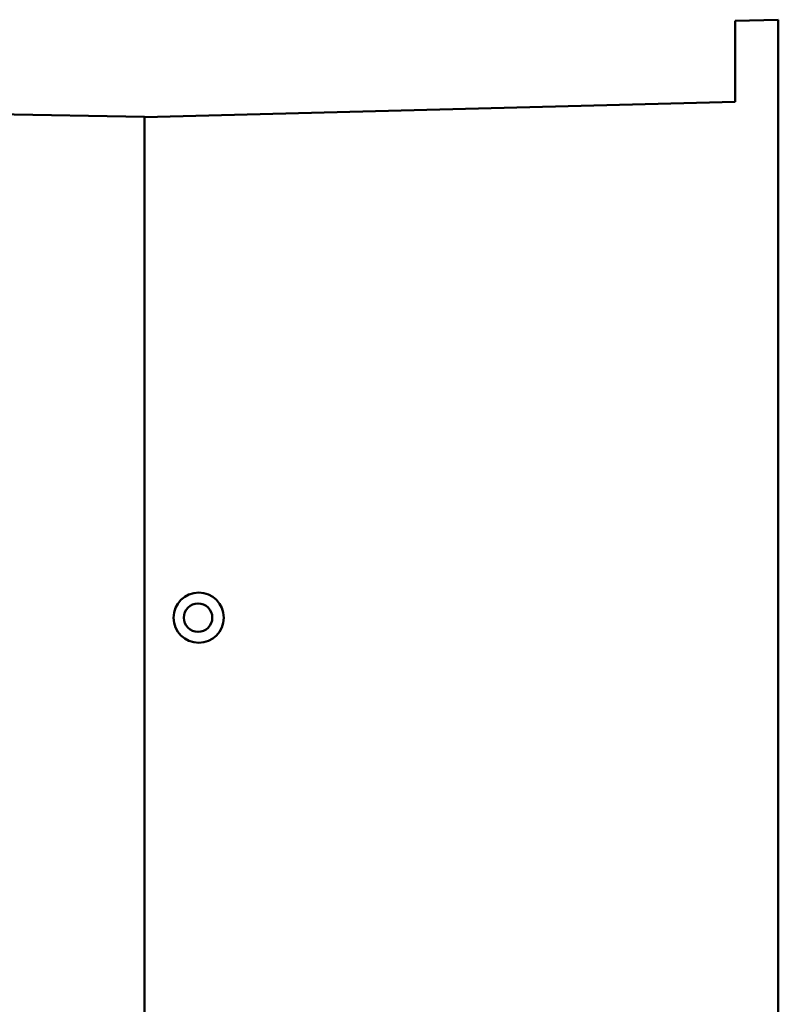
# Model space of a CAD drawing. Header units: inches. Extents: x 2.2 to 39.6, y -5.4 to 27.4.
# Tile 56 of 62: x 26.4 to 30.8, y 10.6 to 16.3. Entities that reach past the tile are written whole.
import ezdxf

# ---------------------------------------------------------------- set-up
doc = ezdxf.new("R2010")
doc.units = ezdxf.units.IN
doc.header["$MEASUREMENT"] = 0
doc.layers.add('Visible Edges(ANSI)', color=7, linetype='Continuous', lineweight=50)

msp = doc.modelspace()

# ---------------------------------------------------------------- linework, layer by layer
at = {"layer": 'Visible Edges(ANSI)'}
for p, q in [((30.8173, 16.2805), (30.5673, 16.274)), ((30.5673, 16.274), (30.5673, 15.8039)), ((30.8173, 16.2805), (30.8173, 4.8531)), ((27.1423, 15.7163), (22.849, 15.7912)), ((30.5673, 15.8039), (27.1423, 15.7142)), ((27.1423, 15.7163), (27.1423, 15.7142)), ((27.1423, 15.7142), (27.1423, 5.4195)), ((27.1423, 5.4445), (27.1423, 15.6913))]:
    msp.add_line(p, q, dxfattribs=at)
msp.add_circle((27.4523, 12.8103), 0.0825, dxfattribs=at)
msp.add_ellipse((27.4561, 12.8103), major_axis=(0.1456, 0), ratio=0.999657, dxfattribs=at)

doc.saveas('drawing.dxf')
